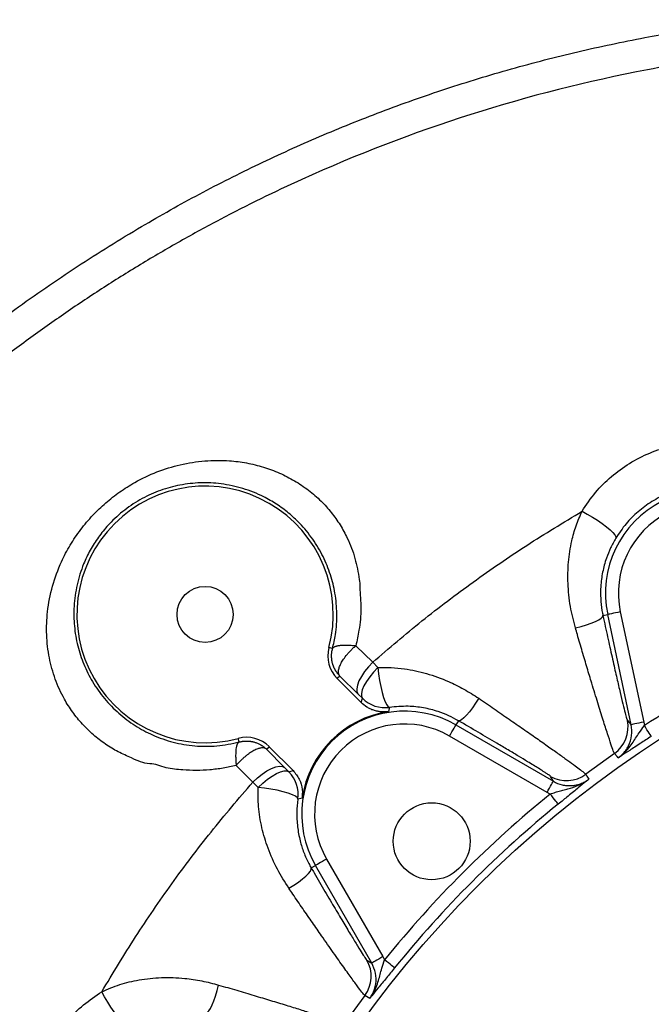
# Model space of a CAD drawing. Header units: millimetres. Extents: x 652 to 2184, y 390 to 2515.
# Tile 5 of 19: x 910 to 1107, y 1470 to 1777. Entities that reach past the tile are written whole.
import ezdxf

# ---------------------------------------------------------------- set-up
doc = ezdxf.new("R2010")
doc.units = ezdxf.units.MM

msp = doc.modelspace()

# ---------------------------------------------------------------- linework, layer by layer
at = {"color": 7, "linetype": 'Continuous', "lineweight": 25}
for p, q in [((1091.56, 1591.38), (1093.06, 1591.7)), ((1100.37, 1557.33), (1093.06, 1591.7)), ((1096.97, 1592.53), (1104.28, 1558.16)), ((1007.18, 1581.07), (1006.05, 1581.37)), ((1014.46, 1581.99), (1019.71, 1576.82)), ((1019.71, 1576.82), (1021.34, 1575.17)), ((1009.46, 1572.53), (1008.64, 1571.71)), ((1015.18, 1566.89), (1009.46, 1572.53)), ((1016.08, 1564.28), (1008.64, 1571.71)), ((1016.51, 1565.59), (1015.18, 1566.89)), ((1016.08, 1564.28), (1016.51, 1565.59)), ((1046.44, 1558.6), (1045.67, 1557.27)), ((1045.67, 1557.27), (1076.11, 1539.7)), ((1099.19, 1558.65), (1100.37, 1557.33)), ((1104.28, 1558.16), (1104.47, 1557.05)), ((1074.11, 1536.24), (1043.67, 1553.81)), ((978.07, 1551.96), (977.77, 1553.09)), ((986.6, 1549.68), (987.43, 1550.5)), ((987.43, 1550.5), (994.86, 1543.06)), ((986.6, 1549.68), (992.24, 1543.97)), ((1095.15, 1548.39), (1086.22, 1541.9)), ((982.28, 1539.42), (977.12, 1544.67)), ((992.24, 1543.97), (993.55, 1542.63)), ((993.55, 1542.63), (994.86, 1543.06)), ((1076.11, 1539.7), (1075.21, 1541.23)), ((983.95, 1537.78), (982.28, 1539.42)), ((1075.1, 1535.71), (1074.11, 1536.24)), ((1000.54, 1512.7), (1001.87, 1513.46)), ((1019.44, 1483.03), (1001.87, 1513.46)), ((1005.33, 1515.46), (1022.9, 1485.03)), ((1017.91, 1483.92), (1019.44, 1483.03)), ((1022.9, 1485.03), (1023.42, 1484.04)), ((1017.24, 1472.92), (1010.75, 1463.98))]:
    msp.add_line(p, q, dxfattribs=at)
at = {"color": 7, "linetype": 'Continuous', "lineweight": 25, "flags": 128}
for points in [[(1085.03, 1623.88), (1086.65, 1623.02), (1088.28, 1622.07), (1089.87, 1621.07), (1091.35, 1620.05), (1092.67, 1619.04), (1093.79, 1618.1), (1094.66, 1617.24), (1095.26, 1616.5), (1095.56, 1615.91), (1095.55, 1615.48)], [(1082.96, 1587.51), (1084.72, 1587.95), (1086.38, 1588.44), (1087.89, 1588.96), (1089.18, 1589.49), (1090.23, 1590.02), (1090.99, 1590.52), (1091.44, 1590.98), (1091.56, 1591.38)], [(1096.97, 1592.53), (1096.22, 1592.37), (1095.49, 1592.22), (1094.82, 1592.08), (1094.23, 1591.95), (1093.75, 1591.85), (1093.38, 1591.77), (1093.15, 1591.72), (1093.06, 1591.7)], [(1019.71, 1576.82), (1018.37, 1575.39), (1017.18, 1573.9), (1016.19, 1572.41), (1015.43, 1570.98), (1014.94, 1569.66), (1014.73, 1568.52), (1014.81, 1567.58), (1015.18, 1566.89)], [(1021.34, 1575.17), (1020, 1573.74), (1018.8, 1572.27), (1017.78, 1570.81), (1016.99, 1569.43), (1016.45, 1568.17), (1016.18, 1567.08), (1016.2, 1566.21), (1016.51, 1565.59)], [(1021.34, 1575.17), (1021.55, 1573.18), (1021.85, 1571.16), (1022.22, 1569.21), (1022.65, 1567.4), (1023.12, 1565.8), (1023.6, 1564.5), (1024.08, 1563.53), (1024.55, 1562.94), (1024.97, 1562.75)], [(1024.97, 1562.75), (1024.89, 1562.39), (1024.68, 1561.47)], [(1052.78, 1565.58), (1051.81, 1564.04), (1050.83, 1562.61), (1049.87, 1561.35), (1048.97, 1560.28), (1048.15, 1559.44), (1047.44, 1558.88), (1046.86, 1558.59), (1046.44, 1558.6)], [(1043.67, 1553.81), (1044.06, 1554.48), (1044.43, 1555.12), (1044.77, 1555.71), (1045.08, 1556.24), (1045.32, 1556.67), (1045.51, 1556.99), (1045.63, 1557.19), (1045.67, 1557.27)], [(1104.28, 1558.16), (1103.53, 1558), (1102.8, 1557.84), (1102.13, 1557.7), (1101.54, 1557.57), (1101.05, 1557.47), (1100.69, 1557.39), (1100.46, 1557.34), (1100.37, 1557.33)], [(1106.65, 1553.7), (1106.59, 1553.78), (1106.46, 1553.99), (1106.26, 1554.3), (1105.98, 1554.72), (1105.66, 1555.23), (1105.29, 1555.8), (1104.89, 1556.41), (1104.47, 1557.05)], [(1096.34, 1547.06), (1095.96, 1547.48), (1095.15, 1548.39)], [(982.28, 1539.42), (983.72, 1540.77), (985.22, 1541.96), (986.71, 1542.95), (988.14, 1543.71), (989.46, 1544.21), (990.61, 1544.42), (991.54, 1544.34), (992.24, 1543.97)], [(983.95, 1537.78), (985.38, 1539.12), (986.86, 1540.33), (988.31, 1541.35), (989.7, 1542.15), (990.96, 1542.69), (992.05, 1542.96), (992.93, 1542.94), (993.55, 1542.63)], [(1086.22, 1541.9), (1086.57, 1541.3), (1087.12, 1540.36)], [(1074.11, 1536.24), (1074.49, 1536.9), (1074.87, 1537.55), (1075.21, 1538.14), (1075.51, 1538.66), (1075.76, 1539.09), (1075.95, 1539.42), (1076.06, 1539.62), (1076.11, 1539.7)], [(996.38, 1534.17), (996.2, 1534.59), (995.61, 1535.05), (994.64, 1535.53), (993.33, 1536.01), (991.73, 1536.47), (989.92, 1536.9), (987.96, 1537.27), (985.95, 1537.56), (983.95, 1537.78)], [(1077.62, 1532.61), (1077.55, 1532.68), (1077.4, 1532.87), (1077.16, 1533.17), (1076.85, 1533.55), (1076.47, 1534.02), (1076.04, 1534.55), (1075.58, 1535.12), (1075.1, 1535.71)], [(997.67, 1534.46), (997.31, 1534.38), (996.38, 1534.17)], [(1005.33, 1515.46), (1004.66, 1515.08), (1004.02, 1514.71), (1003.42, 1514.36), (1002.9, 1514.06), (1002.47, 1513.81), (1002.15, 1513.63), (1001.94, 1513.51), (1001.87, 1513.46)], [(993.55, 1506.35), (995.09, 1507.32), (996.52, 1508.3), (997.79, 1509.26), (998.86, 1510.17), (999.69, 1510.99), (1000.26, 1511.7), (1000.55, 1512.28), (1000.54, 1512.7)], [(1022.9, 1485.03), (1022.23, 1484.64), (1021.59, 1484.27), (1021, 1483.93), (1020.47, 1483.63), (1020.04, 1483.38), (1019.72, 1483.19), (1019.52, 1483.07), (1019.44, 1483.03)], [(1026.53, 1481.52), (1026.45, 1481.58), (1026.26, 1481.74), (1025.97, 1481.97), (1025.58, 1482.29), (1025.12, 1482.67), (1024.59, 1483.09), (1024.02, 1483.56), (1023.42, 1484.04)], [(943.61, 1463.56), (943.19, 1463.55), (942.59, 1463.86), (941.86, 1464.46), (941, 1465.33), (940.05, 1466.45), (939.05, 1467.78), (938.02, 1469.26), (937.02, 1470.84), (936.06, 1472.48), (935.2, 1474.1)], [(967.76, 1467.58), (968.16, 1467.7), (968.62, 1468.15), (969.12, 1468.91), (969.65, 1469.96), (970.18, 1471.26), (970.7, 1472.76), (971.19, 1474.43), (971.64, 1476.19)], [(1018.77, 1472.02), (1018.29, 1472.31), (1017.24, 1472.92)]]:
    msp.add_lwpolyline(points, dxfattribs=at)
at = {"color": 7, "linetype": 'Continuous', "lineweight": 25}
for centre, radius in [((1294.45, 1264.69), 342.5), ((967.41, 1591.72), 8.75), ((1038.12, 1521.01), 12)]:
    msp.add_circle(centre, radius, dxfattribs=at)
for centre, radius, start, end in [((967.41, 1591.72), 40, 345, 285), ((1124.43, 1598.37), 32.07, 42, 192), ((1124.43, 1598.37), 28.07, 42, 192), ((1294.45, 1264.69), 348.67, 110.9841, 123.0159), ((1015.71, 1578.78), 10, 165, 225), ((1023.58, 1572.66), 10, 225.0091, 277.9842), ((1029.64, 1529.5), 32.07, 60, 210), ((1029.64, 1529.5), 32.35, 98.8205, 171.1795), ((1029.64, 1529.5), 28.07, 60, 210), ((1089.4, 1556.58), 10, 305.0879, 11.9595), ((980.35, 1543.43), 10, 45, 105), ((986.48, 1535.56), 10, 352.0148, 44.9912), ((1080.21, 1549.9), 10, 240.0406, 306.9117), ((1294.45, 1264.69), 348.67, 128.9841, 141.0159), ((1294.45, 1264.69), 344.67, 128.9841, 141.0159), ((1009.24, 1478.93), 10, 323.0883, 29.9591)]:
    msp.add_arc(centre, radius, start, end, dxfattribs=at)
for points, knots in [([(811.86, 1599.61), (817.81, 1606.18), (829.72, 1619.32), (848.7, 1637.97), (868.44, 1655.8), (888.24, 1672.08), (907.91, 1686.9), (927.4, 1700.33), (946.67, 1712.32), (965.63, 1722.92), (984.16, 1732.28), (1003.07, 1740.85), (1022.51, 1748.68), (1042.48, 1755.72), (1062.95, 1761.96), (1083.66, 1767.29), (1103.82, 1771.54), (1123.37, 1774.88), (1135.97, 1776.39), (1142.27, 1777.15)], [0, 0, 0, 0, 0.069229, 0.13853, 0.207831, 0.27706, 0.338669, 0.400302, 0.461897, 0.515918, 0.569987, 0.624056, 0.678076, 0.733738, 0.789454, 0.84517, 0.900833, 0.950417, 1, 1, 1, 1]), ([(1162.27, 1768.9), (1152.74, 1768.24), (1143.24, 1767.3), (1129.04, 1765.46), (1124.32, 1764.78), (1114.89, 1763.27), (1110.18, 1762.44), (1086.72, 1757.97), (1068.35, 1753.31), (1032.4, 1741.9), (1014.81, 1735.16), (989.02, 1723.47), (980.53, 1719.31), (967.93, 1712.67), (963.75, 1710.39), (955.46, 1705.7), (951.33, 1703.29), (943.16, 1698.34), (939.11, 1695.81), (931.11, 1690.63), (927.14, 1687.97), (919.3, 1682.56), (915.41, 1679.79), (907.7, 1674.17), (903.88, 1671.32), (896.31, 1665.5), (892.55, 1662.54), (885.13, 1656.54), (881.47, 1653.5), (870.59, 1644.26), (863.51, 1637.92), (842.76, 1618.42), (829.6, 1604.76), (810.85, 1583.26), (804.77, 1575.93), (795.91, 1564.67), (793, 1560.88), (787.28, 1553.23), (784.47, 1549.37), (781.7, 1545.47)], [0, 0, 0, 0, 0.0625, 0.0625, 0.09375, 0.09375, 0.125, 0.125, 0.25, 0.25, 0.375, 0.375, 0.4375, 0.4375, 0.46875, 0.46875, 0.5, 0.5, 0.53125, 0.53125, 0.5625, 0.5625, 0.59375, 0.59375, 0.625, 0.625, 0.65625, 0.65625, 0.6875, 0.6875, 0.75, 0.75, 0.875, 0.875, 0.9375, 0.9375, 0.96875, 0.96875, 1, 1, 1, 1]), ([(1085.03, 1623.88), (1086.38, 1625.9), (1089, 1629.82), (1094.08, 1634.82), (1099.77, 1639), (1106.13, 1642.23), (1112.94, 1644.41), (1119.98, 1645.53), (1124.66, 1645.34), (1127, 1645.25)], [0, 0, 0, 0, 0.1475997, 0.2879773, 0.42834, 0.5714214, 0.7145086, 0.8572422, 1, 1, 1, 1]), ([(950.13, 1545.18), (950.13, 1545.18), (948.11, 1545.18), (944.94, 1546.86), (940.27, 1548.78), (936.27, 1551.25), (932.5, 1554.12), (929.07, 1557.48), (926.03, 1561.22), (923.06, 1565.87), (920.5, 1571.53), (918.62, 1578.29), (917.81, 1585.36), (918.09, 1592.9), (919.61, 1600.59), (922.15, 1607.52), (925.25, 1613.37), (928.53, 1618.22), (932.25, 1622.63), (936.35, 1626.55), (940.73, 1629.98), (946.03, 1633.34), (952.34, 1636.31), (959.68, 1638.6), (967.3, 1639.79), (974.25, 1639.83), (980.37, 1639.04), (985.62, 1637.76), (990.64, 1635.91), (995.36, 1633.48), (999.71, 1630.55), (1003.57, 1627.21), (1006.85, 1623.55), (1009.6, 1619.69), (1012.22, 1614.93), (1014.38, 1609.24), (1015.33, 1604.02), (1015.72, 1601.06), (1015.72, 1600.25), (1015.72, 1600.25)], [0, 0, 0, 0, 0, 0.030025, 0.053122, 0.076295, 0.099372, 0.122455, 0.145638, 0.168724, 0.201686, 0.234672, 0.270008, 0.305366, 0.345278, 0.385199, 0.41358, 0.442047, 0.470419, 0.497042, 0.523745, 0.550365, 0.587131, 0.623902, 0.66135, 0.698794, 0.724929, 0.75114, 0.777254, 0.802393, 0.827628, 0.852743, 0.875491, 0.898332, 0.921082, 0.954455, 0.987854, 1, 1, 1, 1, 1]), ([(1007.18, 1581.07), (1007.51, 1582.52), (1008.34, 1586.14), (1008.67, 1591.95), (1008.13, 1598.15), (1006.66, 1604.11), (1004.37, 1609.83), (1001.12, 1615.28), (997.4, 1619.81), (993.52, 1623.39), (989.75, 1626.16), (985.03, 1628.88), (979.24, 1631.17), (972.59, 1632.6), (965.97, 1632.91), (959.62, 1632.22), (953.49, 1630.54), (947.66, 1627.96), (942.23, 1624.41), (938.87, 1621.37), (936.19, 1618.48), (934.06, 1615.84), (931.49, 1611.79), (929.13, 1606.87), (927.3, 1601.03), (926.37, 1594.5), (926.49, 1588.08), (927.51, 1582), (929.44, 1576.17), (932.22, 1570.59), (935.92, 1565.39), (940.45, 1560.74), (945.55, 1556.94), (951.26, 1553.88), (957.44, 1551.73), (964.13, 1550.6), (971.11, 1550.51), (975.75, 1551.48), (978.07, 1551.96)], [0, 0, 0, 0, 0.021075, 0.05239, 0.083731, 0.112402, 0.141052, 0.17019, 0.199319, 0.220369, 0.241514, 0.262579, 0.29465, 0.326736, 0.356543, 0.386341, 0.414826, 0.443295, 0.472744, 0.502196, 0.504473, 0.526537, 0.548698, 0.570783, 0.602738, 0.634696, 0.663652, 0.692593, 0.720063, 0.747517, 0.776819, 0.806124, 0.835737, 0.865379, 0.899135, 0.932895, 0.966459, 1, 1, 1, 1]), ([(1127.58, 1631.79), (1125.8, 1631.87), (1122.24, 1632.02), (1116.85, 1631.18), (1111.64, 1629.51), (1106.77, 1627.05), (1102.43, 1623.84), (1098.55, 1620.01), (1096.57, 1617.02), (1095.55, 1615.48)], [0, 0, 0, 0, 0.143219, 0.286389, 0.428804, 0.571208, 0.711303, 0.85143, 1, 1, 1, 1]), ([(1019.71, 1576.82), (1024.79, 1581.17), (1034.96, 1589.86), (1051.05, 1601.98), (1067.67, 1613.44), (1079.24, 1620.4), (1085.03, 1623.88)], [0, 0, 0, 0, 0.248826, 0.497652, 0.748826, 1, 1, 1, 1]), ([(1082.96, 1587.51), (1082.39, 1589.74), (1081.23, 1594.26), (1080.53, 1601.23), (1080.67, 1608.11), (1081.62, 1614.11), (1083.09, 1619.41), (1084.38, 1622.39), (1085.03, 1623.88)], [0, 0, 0, 0, 0.185642, 0.376987, 0.55368, 0.73453, 0.86648, 1, 1, 1, 1]), ([(1095.55, 1615.48), (1094.99, 1614.48), (1093.87, 1612.48), (1092.46, 1608.96), (1091.36, 1604.95), (1090.8, 1600.7), (1090.79, 1596.66), (1091.1, 1593.62), (1091.45, 1591.9), (1091.56, 1591.38)], [0, 0, 0, 0, 0.139908, 0.279793, 0.459406, 0.638805, 0.787036, 0.935156, 1, 1, 1, 1]), ([(1015.72, 1600.25), (1015.72, 1600.25), (1015.72, 1597.98), (1016.28, 1593.61), (1015.66, 1587.43), (1014.81, 1583.59), (1014.46, 1581.99)], [0, 0, 0, 0, 0.000003, 0.365195, 0.736715, 1, 1, 1, 1]), ([(1091.56, 1591.38), (1091.68, 1590.8), (1092.3, 1587.98), (1093.37, 1583.04), (1094.71, 1577.05), (1095.9, 1571.75), (1096.93, 1567.29), (1097.8, 1563.66), (1098.48, 1560.94), (1098.97, 1559.13), (1099.12, 1558.81), (1099.19, 1558.65)], [0, 0, 0, 0, 0.0335911, 0.163121, 0.2926257, 0.413161, 0.5336613, 0.6501685, 0.7666412, 0.8833283, 1, 1, 1, 1]), ([(1095.15, 1548.39), (1095.05, 1548.59), (1094.86, 1548.98), (1094.1, 1551.13), (1093.03, 1554.37), (1091.64, 1558.69), (1089.98, 1564.02), (1088.27, 1569.6), (1086.63, 1575.05), (1085.12, 1580.12), (1083.89, 1584.32), (1083.16, 1586.81), (1082.96, 1587.51)], [0, 0, 0, 0, 0.1179, 0.235809, 0.352834, 0.469879, 0.589981, 0.710105, 0.795579, 0.881309, 0.966796, 1, 1, 1, 1]), ([(1009.46, 1572.53), (1009.39, 1572.61), (1009.24, 1572.76), (1009.04, 1572.98), (1008.85, 1573.21), (1008.66, 1573.45), (1008.49, 1573.68), (1008.33, 1573.92), (1008.18, 1574.16), (1008.04, 1574.4), (1007.91, 1574.64), (1007.79, 1574.87), (1007.67, 1575.11), (1007.57, 1575.35), (1007.48, 1575.58), (1007.39, 1575.81), (1007.31, 1576.04), (1007.24, 1576.27), (1007.14, 1576.61), (1007.04, 1577.08), (1006.94, 1577.67), (1006.89, 1578.26), (1006.87, 1578.84), (1006.89, 1579.41), (1006.95, 1579.98), (1007.05, 1580.53), (1007.14, 1580.89), (1007.18, 1581.07)], [0, 0, 0, 0, 0.033664, 0.066795, 0.099396, 0.131464, 0.163002, 0.194008, 0.224483, 0.254426, 0.283839, 0.312721, 0.341072, 0.368892, 0.396181, 0.42294, 0.449169, 0.474867, 0.500035, 0.565358, 0.629871, 0.693574, 0.75647, 0.818559, 0.879843, 0.940323, 1, 1, 1, 1]), ([(1007.18, 1581.07), (1007.2, 1581.13), (1007.23, 1581.19), (1007.31, 1581.3), (1007.36, 1581.35), (1007.48, 1581.46), (1007.55, 1581.51), (1007.71, 1581.6), (1007.79, 1581.65), (1007.98, 1581.73), (1008.09, 1581.77), (1008.31, 1581.84), (1008.43, 1581.88), (1008.69, 1581.94), (1008.83, 1581.97), (1009.13, 1582.02), (1009.28, 1582.05), (1009.61, 1582.09), (1009.77, 1582.1), (1010.12, 1582.13), (1010.31, 1582.15), (1010.68, 1582.16), (1010.88, 1582.17), (1011.28, 1582.17), (1011.49, 1582.17), (1011.92, 1582.17), (1012.13, 1582.16), (1012.58, 1582.14), (1012.8, 1582.13), (1013.26, 1582.1), (1013.49, 1582.08), (1013.97, 1582.04), (1014.21, 1582.02), (1014.46, 1581.99)], [0, 0, 0, 0, 0.0625, 0.0625, 0.125, 0.125, 0.1875, 0.1875, 0.25, 0.25, 0.3125, 0.3125, 0.375, 0.375, 0.4375, 0.4375, 0.5, 0.5, 0.5625, 0.5625, 0.625, 0.625, 0.6875, 0.6875, 0.75, 0.75, 0.8125, 0.8125, 0.875, 0.875, 0.9375, 0.9375, 1, 1, 1, 1]), ([(1009.46, 1572.53), (1009.43, 1572.57), (1009.38, 1572.63), (1009.31, 1572.73), (1009.24, 1572.84), (1009.19, 1572.96), (1009.14, 1573.08), (1009.1, 1573.21), (1009.07, 1573.35), (1009.04, 1573.49), (1009.03, 1573.64), (1009.03, 1573.8), (1009.03, 1573.96), (1009.06, 1574.4), (1009.25, 1575.2), (1009.79, 1576.44), (1010.62, 1577.81), (1011.4, 1578.84), (1011.97, 1579.51), (1012.22, 1579.79), (1012.5, 1580.1), (1012.81, 1580.43), (1013.17, 1580.79), (1013.56, 1581.18), (1013.99, 1581.58), (1014.3, 1581.85), (1014.46, 1581.99)], [0, 0, 0, 0, 0.020649, 0.041343, 0.062082, 0.082865, 0.103694, 0.124568, 0.145488, 0.166453, 0.187463, 0.208519, 0.229621, 0.250769, 0.372755, 0.500237, 0.618896, 0.749817, 0.772063, 0.796889, 0.824294, 0.854277, 0.88684, 0.921981, 0.959701, 1, 1, 1, 1]), ([(1021.34, 1575.17), (1022.72, 1575.19), (1025.48, 1575.23), (1030.56, 1574.72), (1036.6, 1573.44), (1042.8, 1571.17), (1048.25, 1568.49), (1051.26, 1566.55), (1052.78, 1565.58)], [0, 0, 0, 0, 0.12534, 0.251748, 0.461647, 0.677214, 0.837171, 1, 1, 1, 1]), ([(1024.68, 1561.47), (1023.9, 1561.34), (1023.12, 1561.32), (1021.95, 1561.41), (1021.56, 1561.47), (1020.79, 1561.62), (1020.41, 1561.72), (1019.67, 1561.96), (1019.31, 1562.1), (1018.6, 1562.43), (1018.25, 1562.62), (1017.25, 1563.23), (1016.63, 1563.72), (1016.08, 1564.28)], [0, 0, 0, 0, 0.25, 0.25, 0.375, 0.375, 0.5, 0.5, 0.625, 0.625, 0.75, 0.75, 1, 1, 1, 1]), ([(1046.44, 1558.6), (1045.45, 1559.14), (1043.45, 1560.23), (1039.78, 1561.64), (1035.52, 1562.71), (1030.39, 1563.27), (1026.89, 1562.94), (1024.97, 1562.75)], [0, 0, 0, 0, 0.153103, 0.310327, 0.519604, 0.736027, 1, 1, 1, 1]), ([(1052.78, 1565.58), (1054.4, 1564.47), (1057.66, 1562.25), (1062.32, 1559.04), (1066.76, 1555.97), (1070.89, 1553.09), (1074.66, 1550.44), (1077.95, 1548.1), (1080.7, 1546.11), (1082.93, 1544.49), (1084.68, 1543.18), (1085.88, 1542.24), (1086.1, 1542.01), (1086.22, 1541.9)], [0, 0, 0, 0, 0.090321, 0.180927, 0.271234, 0.362376, 0.453833, 0.544948, 0.632186, 0.719732, 0.806949, 0.903476, 1, 1, 1, 1]), ([(1072.93, 1542.81), (1072.46, 1543.11), (1071.25, 1543.87), (1068.52, 1545.55), (1065.25, 1547.52), (1061.99, 1549.46), (1057.85, 1551.92), (1052.69, 1554.96), (1048.52, 1557.39), (1046.44, 1558.6)], [0, 0, 0, 0, 0.109618, 0.28044, 0.400379, 0.520773, 0.640765, 0.820364, 1, 1, 1, 1]), ([(1096.34, 1547.06), (1096.75, 1547.38), (1098.05, 1548.38), (1099.68, 1550.68), (1100.75, 1553.95), (1100.5, 1556.2), (1100.37, 1557.33)], [0, 0, 0, 0, 0.13393, 0.422495, 0.711223, 1, 1, 1, 1]), ([(1096.34, 1547.06), (1096.34, 1547.06), (1096.83, 1547.4), (1097.89, 1548.22), (1099.34, 1549.72), (1101.05, 1551.94), (1102.53, 1554.46), (1103.91, 1556.31), (1104.47, 1557.05)], [0, 0, 0, 0, 0.001507, 0.138808, 0.313968, 0.489356, 0.794233, 1, 1, 1, 1]), ([(1106.65, 1553.7), (1106.08, 1553.33), (1104.95, 1552.6), (1103.21, 1551.47), (1101.5, 1550.37), (1099.41, 1549.02), (1097.75, 1547.97), (1096.64, 1547.25), (1096.34, 1547.06), (1096.34, 1547.06)], [0, 0, 0, 0, 0.135118, 0.270423, 0.430732, 0.591368, 0.890412, 0.998805, 1, 1, 1, 1]), ([(978.07, 1551.96), (978.04, 1551.95), (977.99, 1551.93), (977.92, 1551.89), (977.85, 1551.83), (977.77, 1551.77), (977.7, 1551.69), (977.63, 1551.6), (977.57, 1551.5), (977.5, 1551.38), (977.38, 1551.12), (977.21, 1550.62), (977.06, 1549.83), (976.96, 1548.78), (976.94, 1547.79), (976.96, 1546.84), (976.99, 1546.25), (977.03, 1545.7), (977.07, 1545.17), (977.11, 1544.83), (977.12, 1544.67)], [0, 0, 0, 0, 0.02615, 0.052738, 0.079762, 0.107225, 0.135126, 0.163465, 0.192245, 0.221464, 0.251124, 0.366947, 0.500792, 0.587129, 0.750314, 0.808175, 0.862079, 0.912021, 0.957996, 1, 1, 1, 1]), ([(978.07, 1551.96), (978.16, 1551.98), (978.35, 1552.03), (978.64, 1552.09), (978.94, 1552.15), (979.23, 1552.19), (979.53, 1552.22), (979.84, 1552.25), (980.14, 1552.26), (980.45, 1552.26), (980.76, 1552.25), (981.07, 1552.23), (981.39, 1552.2), (981.7, 1552.16), (982.02, 1552.11), (982.33, 1552.04), (982.68, 1551.95), (983.08, 1551.84), (983.51, 1551.68), (983.95, 1551.5), (984.4, 1551.29), (984.85, 1551.04), (985.3, 1550.76), (985.75, 1550.44), (986.19, 1550.08), (986.46, 1549.81), (986.6, 1549.68)], [0, 0, 0, 0, 0.031728, 0.063685, 0.095871, 0.128285, 0.160929, 0.193803, 0.226906, 0.260239, 0.293802, 0.327596, 0.361619, 0.395874, 0.430359, 0.465076, 0.500023, 0.54799, 0.597852, 0.649609, 0.703263, 0.758814, 0.816263, 0.87561, 0.936855, 1, 1, 1, 1]), ([(986.6, 1549.68), (986.51, 1549.76), (986.41, 1549.84), (986.18, 1549.96), (986.05, 1550.01), (985.78, 1550.08), (985.64, 1550.1), (985.33, 1550.12), (985.17, 1550.11), (984.83, 1550.08), (984.66, 1550.05), (984.38, 1549.98), (984.29, 1549.96), (984.09, 1549.9), (983.99, 1549.87), (983.7, 1549.77), (983.49, 1549.69), (983.07, 1549.51), (982.86, 1549.4), (982.42, 1549.17), (982.2, 1549.04), (981.74, 1548.76), (981.51, 1548.61), (981.04, 1548.29), (980.81, 1548.12), (980.34, 1547.76), (980.11, 1547.58), (979.64, 1547.18), (979.4, 1546.97), (978.93, 1546.54), (978.7, 1546.32), (978.24, 1545.87), (978.01, 1545.64), (977.56, 1545.16), (977.34, 1544.92), (977.12, 1544.67)], [0, 0, 0, 0, 0.0625, 0.0625, 0.125, 0.125, 0.1875, 0.1875, 0.25, 0.25, 0.3125, 0.3125, 0.34375, 0.34375, 0.375, 0.375, 0.4375, 0.4375, 0.5, 0.5, 0.5625, 0.5625, 0.625, 0.625, 0.6875, 0.6875, 0.75, 0.75, 0.8125, 0.8125, 0.875, 0.875, 0.9375, 0.9375, 1, 1, 1, 1]), ([(977.12, 1544.67), (975.76, 1544.35), (973.04, 1543.73), (968.87, 1543.23), (964.67, 1543.02), (960.1, 1543.26), (955.22, 1543.63), (951.81, 1545.18), (950.13, 1545.18), (950.13, 1545.18)], [0, 0, 0, 0, 0.150286, 0.300579, 0.455097, 0.609621, 0.803834, 0.999998, 1, 1, 1, 1]), ([(994.86, 1543.06), (995.58, 1542.19), (997, 1540.45), (997.89, 1537.34), (997.74, 1535.34), (997.67, 1534.46)], [0, 0, 0, 0, 0.358966, 0.717939, 1, 1, 1, 1]), ([(935.2, 1474.1), (938.64, 1479.83), (945.54, 1491.3), (956.96, 1507.88), (969.11, 1524.03), (977.89, 1534.29), (982.28, 1539.42)], [0, 0, 0, 0, 0.248819, 0.497638, 0.748819, 1, 1, 1, 1]), ([(1075.1, 1535.71), (1075.63, 1535.92), (1076.17, 1536.1), (1077.23, 1536.43), (1077.76, 1536.58), (1078.81, 1536.86), (1079.33, 1536.99), (1080.37, 1537.27), (1080.89, 1537.41), (1082.42, 1537.87), (1083.42, 1538.24), (1084.87, 1538.92), (1085.34, 1539.18), (1086.02, 1539.59), (1086.25, 1539.74), (1086.69, 1540.04), (1086.91, 1540.2), (1087.12, 1540.36)], [0, 0, 0, 0, 0.125, 0.125, 0.25, 0.25, 0.375, 0.375, 0.5, 0.5, 0.75, 0.75, 0.875, 0.875, 0.9375, 0.9375, 1, 1, 1, 1]), ([(1076.11, 1539.7), (1076.96, 1539.21), (1077.86, 1538.85), (1079.05, 1538.57), (1079.29, 1538.52), (1079.77, 1538.44), (1080.01, 1538.42), (1080.74, 1538.35), (1081.22, 1538.35), (1082.19, 1538.4), (1082.68, 1538.47), (1083.63, 1538.67), (1084.1, 1538.8), (1085.01, 1539.13), (1085.45, 1539.34), (1086.31, 1539.8), (1086.73, 1540.07), (1087.12, 1540.36)], [0, 0, 0, 0, 0.25, 0.25, 0.3125, 0.3125, 0.375, 0.375, 0.5, 0.5, 0.625, 0.625, 0.75, 0.75, 0.875, 0.875, 1, 1, 1, 1]), ([(1087.12, 1540.36), (1087.12, 1540.36), (1086.84, 1540.14), (1085.82, 1539.3), (1084.3, 1538.05), (1082.37, 1536.47), (1080.8, 1535.19), (1079.19, 1533.88), (1078.14, 1533.03), (1077.62, 1532.61)], [0, 0, 0, 0, 0.0011937, 0.1095868, 0.40863, 0.5692673, 0.7295757, 0.8648808, 1, 1, 1, 1]), ([(993.55, 1506.35), (992.32, 1508.3), (989.82, 1512.25), (986.99, 1518.66), (985.02, 1525.24), (983.94, 1531.61), (983.95, 1535.81), (983.95, 1537.78)], [0, 0, 0, 0, 0.207364, 0.4211, 0.618433, 0.82041, 1, 1, 1, 1]), ([(996.38, 1534.17), (996.23, 1532.79), (995.92, 1529.95), (996.17, 1525.55), (996.93, 1521.33), (998.17, 1517.48), (999.41, 1514.69), (1000.27, 1513.16), (1000.54, 1512.7)], [0, 0, 0, 0, 0.189337, 0.3915, 0.593427, 0.760304, 0.927053, 1, 1, 1, 1]), ([(1000.54, 1512.7), (1000.84, 1512.18), (1002.29, 1509.68), (1004.85, 1505.32), (1007.96, 1500.03), (1010.74, 1495.37), (1013.1, 1491.44), (1015.04, 1488.25), (1016.53, 1485.88), (1017.55, 1484.31), (1017.79, 1484.05), (1017.91, 1483.92)], [0, 0, 0, 0, 0.033809, 0.163327, 0.292818, 0.413313, 0.533771, 0.650251, 0.766697, 0.883356, 1, 1, 1, 1]), ([(1017.24, 1472.92), (1017.09, 1473.08), (1016.78, 1473.39), (1015.4, 1475.2), (1013.38, 1477.95), (1010.72, 1481.63), (1007.5, 1486.18), (1004.15, 1490.96), (1000.91, 1495.63), (997.9, 1499.98), (995.43, 1503.6), (993.97, 1505.75), (993.55, 1506.35)], [0, 0, 0, 0, 0.117875, 0.235759, 0.352762, 0.469784, 0.589845, 0.709928, 0.79539, 0.881108, 0.966583, 1, 1, 1, 1]), ([(1018.77, 1472.02), (1018.78, 1472.02), (1019.14, 1472.49), (1019.89, 1473.61), (1020.81, 1475.48), (1021.75, 1478.12), (1022.38, 1480.97), (1023.12, 1483.16), (1023.42, 1484.04)], [0, 0, 0, 0, 0.001505, 0.138811, 0.313969, 0.489353, 0.794231, 1, 1, 1, 1]), ([(1018.77, 1472.02), (1019.07, 1472.45), (1019.99, 1473.81), (1020.84, 1476.49), (1020.84, 1479.94), (1019.91, 1482), (1019.44, 1483.03)], [0, 0, 0, 0, 0.133932, 0.42249, 0.711226, 1, 1, 1, 1]), ([(1026.53, 1481.52), (1026.11, 1481), (1025.25, 1479.95), (1023.95, 1478.34), (1022.67, 1476.77), (1021.09, 1474.83), (1019.84, 1473.32), (1019, 1472.3), (1018.78, 1472.02), (1018.77, 1472.02)], [0, 0, 0, 0, 0.135117, 0.270426, 0.430734, 0.591369, 0.890412, 0.998807, 1, 1, 1, 1]), ([(935.2, 1474.1), (937.04, 1474.89), (940.77, 1476.48), (947.03, 1477.95), (953.84, 1478.67), (960.44, 1478.43), (966.45, 1477.56), (969.9, 1476.65), (971.64, 1476.19)], [0, 0, 0, 0, 0.163835, 0.330732, 0.518742, 0.711832, 0.854645, 1, 1, 1, 1]), ([(913.89, 1432.25), (913.79, 1434.63), (913.61, 1439.31), (914.77, 1446.29), (916.9, 1453.02), (920.13, 1459.37), (924.34, 1465.14), (929.37, 1470.19), (933.25, 1472.79), (935.2, 1474.1)], [0, 0, 0, 0, 0.145689, 0.286388, 0.427074, 0.570475, 0.713883, 0.856929, 1, 1, 1, 1]), ([(971.64, 1476.19), (973.53, 1475.64), (977.32, 1474.53), (982.75, 1472.92), (987.92, 1471.37), (992.74, 1469.9), (997.14, 1468.54), (1000.99, 1467.32), (1004.23, 1466.29), (1006.85, 1465.43), (1008.9, 1464.72), (1010.33, 1464.21), (1010.61, 1464.06), (1010.75, 1463.98)], [0, 0, 0, 0, 0.09041, 0.181106, 0.271501, 0.36273, 0.454275, 0.545477, 0.632807, 0.720445, 0.807753, 0.903878, 1, 1, 1, 1])]:
    msp.add_open_spline(points, degree=3, knots=knots, dxfattribs=at)
at = {"color": 1, "linetype": 'Continuous', "lineweight": 25}
msp.add_open_spline([(1075.21, 1541.23), (1075.11, 1541.33), (1074.91, 1541.51), (1074.13, 1542.05), (1073.22, 1542.62), (1072.93, 1542.81)], degree=3, knots=[0, 0, 0, 0, 0.401923, 0.803869, 1, 1, 1, 1], dxfattribs=at)

doc.saveas('drawing.dxf')
